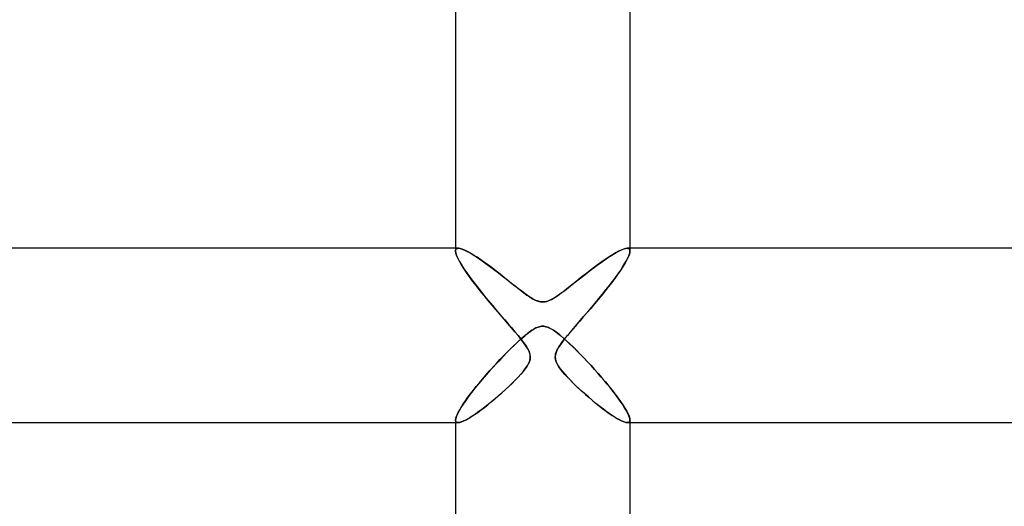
# Model space of a CAD drawing. Header units: millimetres. Extents: x -258 to 258, y -2 to 190.
# Tile 22 of 39: x -12 to 11, y 93 to 104. Entities that reach past the tile are written whole.
import ezdxf

# ---------------------------------------------------------------- set-up
doc = ezdxf.new("R2010")
doc.units = ezdxf.units.MM
doc.layers.add('HIDDEN', color=7, linetype='Continuous')
doc.layers.add('THICK', color=7, linetype='Continuous')

msp = doc.modelspace()

# ---------------------------------------------------------------- linework, layer by layer
at = {"layer": 'HIDDEN'}
for p, q in [((-2, 99), (-2, 98.935)), ((-2, 98.935), (-1.998, 98.955)), ((-1.998, 98.955), (-2, 98.935)), ((-1.998, 98.955), (-1.992, 98.972)), ((-1.993, 98.972), (-1.998, 98.955)), ((-1.983, 98.984), (-1.993, 98.972)), ((-1.992, 98.972), (-1.983, 98.984)), ((-1.983, 98.984), (-1.97, 98.993)), ((-1.97, 98.993), (-1.983, 98.984)), ((-1.97, 98.993), (-1.954, 98.998)), ((-1.954, 98.998), (-1.97, 98.993)), ((-1.954, 98.998), (-1.935, 99)), ((-1.934, 99), (-1.954, 98.998)), ((-1.894, 98.995), (-1.934, 99)), ((-1.846, 98.981), (-1.894, 98.995)), ((-1.79, 98.958), (-1.846, 98.981)), ((-1.727, 98.927), (-1.79, 98.958)), ((1.796, 98.961), (1.736, 98.932)), ((1.85, 98.982), (1.796, 98.961)), ((1.896, 98.995), (1.85, 98.982)), ((1.934, 99), (1.896, 98.995)), ((1.954, 98.998), (1.934, 99)), ((1.934, 99), (1.954, 98.998)), ((1.97, 98.993), (1.954, 98.998)), ((1.954, 98.998), (1.971, 98.993)), ((1.983, 98.984), (1.97, 98.993)), ((1.971, 98.993), (1.983, 98.984)), ((1.993, 98.972), (1.983, 98.984)), ((1.983, 98.984), (1.993, 98.971)), ((1.998, 98.955), (1.993, 98.972)), ((1.993, 98.971), (1.998, 98.955)), ((2, 98.935), (1.998, 98.955)), ((1.998, 98.955), (2, 98.935)), ((2, 99), (2, 98.935)), ((-1.995, 98.892), (-2, 98.935)), ((-2, 98.935), (-1.994, 98.891)), ((-1.978, 98.839), (-1.995, 98.892)), ((-1.994, 98.891), (-1.977, 98.837)), ((-1.951, 98.776), (-1.978, 98.839)), ((-1.977, 98.837), (-1.949, 98.772)), ((-1.913, 98.704), (-1.951, 98.776)), ((-1.949, 98.772), (-1.911, 98.699)), ((-1.659, 98.889), (-1.727, 98.927)), ((-1.585, 98.844), (-1.659, 98.889)), ((-1.506, 98.794), (-1.585, 98.844)), ((-1.423, 98.738), (-1.506, 98.794)), ((-1.337, 98.676), (-1.423, 98.738)), ((1.446, 98.753), (1.363, 98.695)), ((1.525, 98.806), (1.446, 98.753)), ((1.6, 98.854), (1.525, 98.806)), ((1.671, 98.896), (1.6, 98.854)), ((1.736, 98.932), (1.671, 98.896)), ((1.922, 98.72), (1.881, 98.648)), ((1.887, 98.658), (1.927, 98.728)), ((1.955, 98.786), (1.922, 98.72)), ((1.927, 98.728), (1.958, 98.792)), ((1.98, 98.844), (1.955, 98.786)), ((1.958, 98.792), (1.981, 98.848)), ((1.995, 98.894), (1.98, 98.844)), ((1.981, 98.848), (1.995, 98.896)), ((1.995, 98.896), (2, 98.935)), ((2, 98.935), (1.995, 98.894)), ((-1.867, 98.624), (-1.913, 98.704)), ((-1.911, 98.699), (-1.863, 98.618)), ((-1.811, 98.537), (-1.867, 98.624)), ((-1.863, 98.618), (-1.807, 98.53)), ((-1.748, 98.443), (-1.811, 98.537)), ((-1.807, 98.53), (-1.744, 98.437)), ((-1.247, 98.611), (-1.337, 98.676)), ((-1.156, 98.543), (-1.247, 98.611)), ((-1.065, 98.473), (-1.156, 98.543)), ((1.096, 98.497), (1.002, 98.425)), ((1.188, 98.567), (1.096, 98.497)), ((1.277, 98.633), (1.188, 98.567)), ((1.363, 98.695), (1.277, 98.633)), ((1.73, 98.417), (1.788, 98.502)), ((1.833, 98.57), (1.779, 98.487)), ((1.788, 98.502), (1.841, 98.582)), ((1.881, 98.648), (1.833, 98.57)), ((1.841, 98.582), (1.887, 98.658)), ((-1.678, 98.345), (-1.748, 98.443)), ((-1.744, 98.437), (-1.674, 98.339)), ((-1.602, 98.242), (-1.678, 98.345)), ((-1.674, 98.339), (-1.598, 98.236)), ((-0.974, 98.403), (-1.065, 98.473)), ((-0.885, 98.333), (-0.974, 98.403)), ((-0.798, 98.264), (-0.885, 98.333)), ((-0.714, 98.196), (-0.798, 98.264)), ((0.811, 98.274), (0.718, 98.2)), ((0.907, 98.35), (0.811, 98.274)), ((1.002, 98.425), (0.907, 98.35)), ((1.653, 98.31), (1.583, 98.217)), ((1.597, 98.236), (1.666, 98.328)), ((1.718, 98.401), (1.653, 98.31)), ((1.666, 98.328), (1.73, 98.417)), ((1.779, 98.487), (1.718, 98.401)), ((-1.521, 98.136), (-1.602, 98.242)), ((-1.598, 98.236), (-1.516, 98.13)), ((-1.434, 98.026), (-1.521, 98.136)), ((-1.516, 98.13), (-1.431, 98.022)), ((-0.633, 98.132), (-0.714, 98.196)), ((-0.555, 98.072), (-0.633, 98.132)), ((-0.482, 98.015), (-0.555, 98.072)), ((0.545, 98.064), (0.466, 98.003)), ((0.629, 98.13), (0.545, 98.064)), ((0.718, 98.2), (0.629, 98.13)), ((1.37, 97.946), (1.449, 98.045)), ((1.51, 98.122), (1.433, 98.024)), ((1.449, 98.045), (1.525, 98.141)), ((1.583, 98.217), (1.51, 98.122)), ((1.525, 98.141), (1.597, 98.236)), ((-1.345, 97.915), (-1.434, 98.026)), ((-1.431, 98.022), (-1.341, 97.911)), ((-1.253, 97.804), (-1.345, 97.915)), ((-1.341, 97.911), (-1.249, 97.799)), ((-0.414, 97.964), (-0.482, 98.015)), ((-0.346, 97.916), (-0.414, 97.964)), ((-0.28, 97.872), (-0.346, 97.916)), ((-0.216, 97.834), (-0.28, 97.872)), ((-0.156, 97.805), (-0.216, 97.834)), ((0.177, 97.814), (0.113, 97.788)), ((0.246, 97.851), (0.177, 97.814)), ((0.318, 97.897), (0.246, 97.851)), ((0.392, 97.948), (0.318, 97.897)), ((0.466, 98.003), (0.392, 97.948)), ((1.271, 97.825), (1.186, 97.724)), ((1.204, 97.745), (1.288, 97.846)), ((1.353, 97.925), (1.271, 97.825)), ((1.288, 97.846), (1.37, 97.946)), ((1.433, 98.024), (1.353, 97.925)), ((-1.161, 97.694), (-1.253, 97.804)), ((-1.249, 97.799), (-1.155, 97.686)), ((-1.069, 97.585), (-1.161, 97.694)), ((-1.155, 97.686), (-1.061, 97.576)), ((-0.101, 97.784), (-0.156, 97.805)), ((-0.05, 97.773), (-0.101, 97.784)), ((0, 97.769), (-0.05, 97.773)), ((0.055, 97.774), (0, 97.769)), ((0.113, 97.788), (0.055, 97.774)), ((1.101, 97.622), (1.015, 97.522)), ((1.031, 97.541), (1.118, 97.643)), ((1.186, 97.724), (1.101, 97.622)), ((1.118, 97.643), (1.204, 97.745)), ((-0.977, 97.479), (-1.069, 97.585)), ((-1.061, 97.576), (-0.969, 97.469)), ((-0.888, 97.375), (-0.977, 97.479)), ((-0.969, 97.469), (-0.88, 97.365)), ((-0.802, 97.275), (-0.888, 97.375)), ((-0.88, 97.365), (-0.794, 97.266)), ((0.931, 97.424), (0.85, 97.33)), ((0.861, 97.344), (0.945, 97.44)), ((1.015, 97.522), (0.931, 97.424)), ((0.945, 97.44), (1.031, 97.541)), ((-0.719, 97.179), (-0.802, 97.275)), ((-0.794, 97.266), (-0.713, 97.172)), ((-0.64, 97.087), (-0.719, 97.179)), ((-0.713, 97.172), (-0.637, 97.083)), ((-0.229, 97.131), (-0.198, 97.15)), ((-0.198, 97.15), (-0.167, 97.166)), ((-0.167, 97.166), (-0.137, 97.18)), ((-0.137, 97.18), (-0.108, 97.191)), ((-0.108, 97.191), (-0.08, 97.2)), ((-0.08, 97.2), (-0.053, 97.206)), ((-0.053, 97.206), (-0.026, 97.21)), ((-0.026, 97.21), (0, 97.211)), ((0, 97.211), (0.024, 97.21)), ((0.024, 97.21), (0.048, 97.207)), ((0.048, 97.207), (0.073, 97.202)), ((0.073, 97.202), (0.097, 97.195)), ((0.097, 97.195), (0.122, 97.186)), ((0.122, 97.186), (0.148, 97.175)), ((0.148, 97.175), (0.176, 97.162)), ((0.176, 97.162), (0.206, 97.145)), ((0.206, 97.145), (0.237, 97.126)), ((0.699, 97.155), (0.63, 97.075)), ((0.633, 97.078), (0.704, 97.162)), ((0.772, 97.241), (0.699, 97.155)), ((0.704, 97.162), (0.781, 97.251)), ((0.85, 97.33), (0.772, 97.241)), ((0.781, 97.251), (0.861, 97.344)), ((-0.567, 97), (-0.64, 97.087)), ((-0.637, 97.083), (-0.567, 97)), ((-0.492, 96.907), (-0.567, 97)), ((-0.567, 97), (-0.513, 96.933)), ((-0.532, 96.891), (-0.467, 96.948)), ((-0.513, 96.933), (-0.463, 96.87)), ((-0.467, 96.948), (-0.407, 97)), ((-0.407, 97), (-0.379, 97.022)), ((-0.379, 97.022), (-0.351, 97.045)), ((-0.351, 97.045), (-0.321, 97.068)), ((-0.321, 97.068), (-0.291, 97.09)), ((-0.291, 97.09), (-0.261, 97.111)), ((-0.261, 97.111), (-0.229, 97.131)), ((0.237, 97.126), (0.269, 97.105)), ((0.269, 97.105), (0.302, 97.082)), ((0.302, 97.082), (0.336, 97.056)), ((0.336, 97.056), (0.371, 97.029)), ((0.371, 97.029), (0.407, 97)), ((0.407, 97), (0.474, 96.942)), ((0.509, 96.929), (0.45, 96.854)), ((0.474, 96.942), (0.544, 96.88)), ((0.491, 96.906), (0.528, 96.952)), ((0.567, 97), (0.509, 96.929)), ((0.528, 96.952), (0.567, 97)), ((0.567, 97), (0.633, 97.078)), ((0.63, 97.075), (0.567, 97)), ((-0.823, 96.609), (-0.746, 96.686)), ((-0.746, 96.686), (-0.672, 96.759)), ((-0.672, 96.759), (-0.6, 96.827)), ((-0.6, 96.827), (-0.532, 96.891)), ((-0.425, 96.819), (-0.492, 96.907)), ((-0.463, 96.87), (-0.417, 96.808)), ((-0.37, 96.738), (-0.425, 96.819)), ((-0.417, 96.808), (-0.375, 96.747)), ((-0.375, 96.747), (-0.34, 96.687)), ((-0.33, 96.667), (-0.37, 96.738)), ((-0.34, 96.687), (-0.313, 96.629)), ((0.342, 96.691), (0.305, 96.61)), ((0.326, 96.658), (0.346, 96.697)), ((0.393, 96.773), (0.342, 96.691)), ((0.346, 96.697), (0.369, 96.737)), ((0.369, 96.737), (0.396, 96.778)), ((0.45, 96.854), (0.393, 96.773)), ((0.396, 96.778), (0.425, 96.819)), ((0.425, 96.819), (0.457, 96.862)), ((0.457, 96.862), (0.491, 96.906)), ((0.544, 96.88), (0.617, 96.812)), ((0.617, 96.812), (0.693, 96.739)), ((0.693, 96.739), (0.771, 96.662)), ((-0.982, 96.445), (-0.902, 96.529)), ((-0.902, 96.529), (-0.823, 96.609)), ((-0.304, 96.606), (-0.33, 96.667)), ((-0.313, 96.629), (-0.294, 96.572)), ((-0.29, 96.547), (-0.304, 96.606)), ((-0.298, 96.426), (-0.287, 96.487)), ((-0.294, 96.572), (-0.287, 96.513)), ((-0.287, 96.513), (-0.291, 96.454)), ((-0.287, 96.487), (-0.29, 96.547)), ((0.305, 96.61), (0.287, 96.527)), ((0.287, 96.498), (0.289, 96.539)), ((0.287, 96.527), (0.293, 96.446)), ((0.291, 96.457), (0.287, 96.498)), ((0.289, 96.539), (0.296, 96.579)), ((0.3, 96.417), (0.291, 96.457)), ((0.296, 96.579), (0.309, 96.619)), ((0.309, 96.619), (0.326, 96.658)), ((0.771, 96.662), (0.852, 96.58)), ((0.852, 96.58), (0.935, 96.494)), ((0.935, 96.494), (1.019, 96.406)), ((-1.226, 96.178), (-1.145, 96.268)), ((-1.145, 96.268), (-1.063, 96.358)), ((-1.063, 96.358), (-0.982, 96.445)), ((-0.404, 96.231), (-0.45, 96.173)), ((-0.442, 96.182), (-0.392, 96.247)), ((-0.364, 96.288), (-0.404, 96.231)), ((-0.392, 96.247), (-0.351, 96.309)), ((-0.332, 96.343), (-0.364, 96.288)), ((-0.351, 96.309), (-0.319, 96.368)), ((-0.307, 96.397), (-0.332, 96.343)), ((-0.319, 96.368), (-0.298, 96.426)), ((-0.291, 96.454), (-0.307, 96.397)), ((0.293, 96.446), (0.319, 96.37)), ((0.315, 96.377), (0.3, 96.417)), ((0.337, 96.333), (0.315, 96.377)), ((0.319, 96.37), (0.356, 96.3)), ((0.368, 96.283), (0.337, 96.333)), ((0.356, 96.3), (0.402, 96.234)), ((0.407, 96.228), (0.368, 96.283)), ((0.402, 96.234), (0.452, 96.17)), ((1.019, 96.406), (1.103, 96.315)), ((1.103, 96.315), (1.188, 96.221)), ((-1.381, 96), (-1.304, 96.089)), ((-1.304, 96.089), (-1.226, 96.178)), ((-0.632, 95.974), (-0.563, 96.045)), ((-0.562, 96.047), (-0.627, 95.979)), ((-0.563, 96.045), (-0.499, 96.115)), ((-0.503, 96.112), (-0.562, 96.047)), ((-0.45, 96.173), (-0.503, 96.112)), ((-0.499, 96.115), (-0.442, 96.182)), ((0.455, 96.167), (0.407, 96.228)), ((0.452, 96.17), (0.504, 96.111)), ((0.51, 96.103), (0.455, 96.167)), ((0.504, 96.111), (0.558, 96.051)), ((0.572, 96.035), (0.51, 96.103)), ((0.558, 96.051), (0.618, 95.988)), ((0.641, 95.965), (0.572, 96.035)), ((1.188, 96.221), (1.272, 96.126)), ((1.272, 96.126), (1.355, 96.03)), ((1.355, 96.03), (1.437, 95.934)), ((-1.592, 95.742), (-1.525, 95.827)), ((-1.525, 95.827), (-1.454, 95.913)), ((-1.454, 95.913), (-1.381, 96)), ((-0.859, 95.755), (-0.781, 95.828)), ((-0.773, 95.836), (-0.852, 95.762)), ((-0.781, 95.828), (-0.705, 95.901)), ((-0.698, 95.908), (-0.773, 95.836)), ((-0.705, 95.901), (-0.632, 95.974)), ((-0.627, 95.979), (-0.698, 95.908)), ((0.618, 95.988), (0.684, 95.922)), ((0.714, 95.892), (0.641, 95.965)), ((0.684, 95.922), (0.754, 95.854)), ((0.792, 95.817), (0.714, 95.892)), ((0.754, 95.854), (0.827, 95.785)), ((0.874, 95.741), (0.792, 95.817)), ((0.827, 95.785), (0.904, 95.715)), ((1.437, 95.934), (1.515, 95.839)), ((1.515, 95.839), (1.589, 95.746)), ((-1.771, 95.504), (-1.716, 95.581)), ((-1.716, 95.581), (-1.656, 95.66)), ((-1.656, 95.66), (-1.592, 95.742)), ((-1.099, 95.543), (-1.019, 95.612)), ((-1.013, 95.618), (-1.093, 95.549)), ((-1.019, 95.612), (-0.939, 95.683)), ((-0.933, 95.689), (-1.013, 95.618)), ((-0.939, 95.683), (-0.859, 95.755)), ((-0.852, 95.762), (-0.933, 95.689)), ((0.959, 95.665), (0.874, 95.741)), ((0.904, 95.715), (0.983, 95.644)), ((1.046, 95.589), (0.959, 95.665)), ((0.983, 95.644), (1.064, 95.574)), ((1.134, 95.514), (1.046, 95.589)), ((1.064, 95.574), (1.146, 95.504)), ((1.589, 95.746), (1.66, 95.656)), ((1.66, 95.656), (1.725, 95.568)), ((1.725, 95.568), (1.785, 95.485)), ((-1.906, 95.296), (-1.867, 95.361)), ((-1.867, 95.361), (-1.822, 95.43)), ((-1.822, 95.43), (-1.771, 95.504)), ((-1.416, 95.29), (-1.339, 95.349)), ((-1.323, 95.361), (-1.396, 95.305)), ((-1.339, 95.349), (-1.26, 95.411)), ((-1.248, 95.42), (-1.323, 95.361)), ((-1.26, 95.411), (-1.18, 95.476)), ((-1.171, 95.483), (-1.248, 95.42)), ((-1.18, 95.476), (-1.099, 95.543)), ((-1.093, 95.549), (-1.171, 95.483)), ((1.221, 95.442), (1.134, 95.514)), ((1.146, 95.504), (1.226, 95.438)), ((1.307, 95.374), (1.221, 95.442)), ((1.226, 95.438), (1.305, 95.375)), ((1.305, 95.375), (1.381, 95.316)), ((1.39, 95.31), (1.307, 95.374)), ((1.785, 95.485), (1.839, 95.405)), ((1.839, 95.405), (1.886, 95.331)), ((1.886, 95.331), (1.926, 95.262)), ((-1.996, 95.093), (-1.985, 95.134)), ((-1.985, 95.134), (-1.966, 95.182)), ((-1.966, 95.182), (-1.939, 95.236)), ((-1.939, 95.236), (-1.906, 95.296)), ((-1.663, 95.12), (-1.721, 95.085)), ((-1.696, 95.099), (-1.631, 95.139)), ((-1.601, 95.159), (-1.663, 95.12)), ((-1.631, 95.139), (-1.563, 95.185)), ((-1.535, 95.204), (-1.601, 95.159)), ((-1.563, 95.185), (-1.491, 95.235)), ((-1.467, 95.252), (-1.535, 95.204)), ((-1.491, 95.235), (-1.416, 95.29)), ((-1.396, 95.305), (-1.467, 95.252)), ((1.381, 95.316), (1.455, 95.261)), ((1.47, 95.25), (1.39, 95.31)), ((1.455, 95.261), (1.526, 95.21)), ((1.546, 95.196), (1.47, 95.25)), ((1.526, 95.21), (1.594, 95.164)), ((1.619, 95.147), (1.546, 95.196)), ((1.594, 95.164), (1.658, 95.123)), ((1.687, 95.105), (1.619, 95.147)), ((1.658, 95.123), (1.717, 95.087)), ((1.75, 95.069), (1.687, 95.105)), ((1.926, 95.262), (1.958, 95.2)), ((1.958, 95.2), (1.981, 95.145)), ((1.981, 95.145), (1.995, 95.098)), ((-2, 95.06), (-1.996, 95.093)), ((-1.998, 95.041), (-2, 95.06)), ((-2, 95.059), (-1.998, 95.041)), ((-2, 95), (-1.941, 95)), ((-1.998, 95.041), (-1.993, 95.026)), ((-1.993, 95.026), (-1.998, 95.041)), ((-1.993, 95.026), (-1.984, 95.014)), ((-1.985, 95.015), (-1.993, 95.026)), ((-1.973, 95.006), (-1.985, 95.015)), ((-1.984, 95.014), (-1.973, 95.006)), ((-1.973, 95.006), (-1.958, 95.001)), ((-1.958, 95.002), (-1.973, 95.006)), ((-1.94, 95), (-1.958, 95.002)), ((-1.958, 95.001), (-1.94, 95)), ((-1.94, 95), (-1.904, 95.005)), ((-1.907, 95.004), (-1.94, 95)), ((-1.869, 95.015), (-1.907, 95.004)), ((-1.904, 95.005), (-1.861, 95.017)), ((-1.824, 95.032), (-1.869, 95.015)), ((-1.861, 95.017), (-1.812, 95.038)), ((-1.775, 95.056), (-1.824, 95.032)), ((-1.812, 95.038), (-1.756, 95.065)), ((-1.721, 95.085), (-1.775, 95.056)), ((-1.756, 95.065), (-1.696, 95.099)), ((1.717, 95.087), (1.773, 95.057)), ((1.808, 95.039), (1.75, 95.069)), ((1.773, 95.057), (1.823, 95.032)), ((1.859, 95.018), (1.808, 95.039)), ((1.823, 95.032), (1.868, 95.015)), ((1.904, 95.005), (1.859, 95.018)), ((1.868, 95.015), (1.907, 95.004)), ((1.94, 95), (1.904, 95.005)), ((1.907, 95.004), (1.94, 95)), ((1.958, 95.002), (1.94, 95)), ((1.94, 95), (1.958, 95.002)), ((1.941, 95), (2, 95)), ((1.958, 95.002), (1.973, 95.007)), ((1.973, 95.006), (1.958, 95.002)), ((1.985, 95.015), (1.973, 95.006)), ((1.973, 95.007), (1.985, 95.015)), ((1.993, 95.026), (1.985, 95.015)), ((1.985, 95.015), (1.993, 95.026)), ((1.998, 95.041), (1.993, 95.026)), ((1.993, 95.026), (1.998, 95.041)), ((1.995, 95.098), (2, 95.06)), ((2, 95.06), (1.998, 95.041)), ((1.998, 95.041), (2, 95.06))]:
    msp.add_line(p, q, dxfattribs=at)
at = {"layer": 'THICK'}
for p, q in [((-2, 104.548), (-2, 99)), ((2, 104.548), (2, 99)), ((-1.935, 99), (-188.24, 99)), ((-1.935, 99), (-1.895, 98.995)), ((-1.895, 98.995), (-1.848, 98.981)), ((-1.848, 98.981), (-1.793, 98.96)), ((-1.793, 98.96), (-1.733, 98.93)), ((1.73, 98.928), (1.792, 98.959)), ((1.792, 98.959), (1.847, 98.981)), ((1.847, 98.981), (1.895, 98.995)), ((1.895, 98.995), (1.934, 99)), ((188.24, 99), (1.935, 99)), ((-1.733, 98.93), (-1.667, 98.894)), ((-1.667, 98.894), (-1.596, 98.851)), ((-1.596, 98.851), (-1.521, 98.803)), ((-1.521, 98.803), (-1.442, 98.75)), ((-1.442, 98.75), (-1.359, 98.693)), ((1.338, 98.678), (1.425, 98.739)), ((1.425, 98.739), (1.509, 98.795)), ((1.509, 98.795), (1.587, 98.846)), ((1.587, 98.846), (1.661, 98.891)), ((1.661, 98.891), (1.73, 98.928)), ((-1.359, 98.693), (-1.275, 98.632)), ((-1.275, 98.632), (-1.189, 98.568)), ((-1.189, 98.568), (-1.102, 98.502)), ((-1.102, 98.502), (-1.015, 98.434)), ((1.064, 98.472), (1.157, 98.544)), ((1.157, 98.544), (1.249, 98.612)), ((1.249, 98.612), (1.338, 98.678)), ((-1.015, 98.434), (-0.928, 98.366)), ((-0.928, 98.366), (-0.841, 98.298)), ((-0.841, 98.298), (-0.755, 98.229)), ((0.781, 98.25), (0.875, 98.325)), ((0.875, 98.325), (0.97, 98.399)), ((0.97, 98.399), (1.064, 98.472)), ((-0.755, 98.229), (-0.671, 98.162)), ((-0.671, 98.162), (-0.588, 98.097)), ((-0.588, 98.097), (-0.509, 98.036)), ((0.503, 98.031), (0.593, 98.101)), ((0.593, 98.101), (0.686, 98.175)), ((0.686, 98.175), (0.781, 98.25)), ((-0.509, 98.036), (-0.435, 97.98)), ((-0.435, 97.98), (-0.364, 97.928)), ((-0.364, 97.928), (-0.298, 97.883)), ((-0.298, 97.883), (-0.234, 97.844)), ((-0.234, 97.844), (-0.171, 97.812)), ((-0.171, 97.812), (-0.111, 97.788)), ((0.142, 97.799), (0.198, 97.825)), ((0.198, 97.825), (0.264, 97.862)), ((0.264, 97.862), (0.338, 97.91)), ((0.338, 97.91), (0.418, 97.967)), ((0.418, 97.967), (0.503, 98.031)), ((-0.111, 97.788), (-0.054, 97.773)), ((-0.054, 97.773), (0, 97.769)), ((0, 97.769), (0.046, 97.772)), ((0.046, 97.772), (0.093, 97.782)), ((0.093, 97.782), (0.142, 97.799)), ((-0.215, 97.14), (-0.248, 97.12)), ((-0.185, 97.157), (-0.215, 97.14)), ((-0.156, 97.172), (-0.185, 97.157)), ((-0.128, 97.184), (-0.156, 97.172)), ((-0.102, 97.193), (-0.128, 97.184)), ((-0.077, 97.201), (-0.102, 97.193)), ((-0.052, 97.206), (-0.077, 97.201)), ((-0.026, 97.21), (-0.052, 97.206)), ((0, 97.211), (-0.026, 97.21)), ((0.025, 97.21), (0, 97.211)), ((0.05, 97.207), (0.025, 97.21)), ((0.075, 97.201), (0.05, 97.207)), ((0.102, 97.193), (0.075, 97.201)), ((0.129, 97.183), (0.102, 97.193)), ((0.158, 97.171), (0.129, 97.183)), ((0.187, 97.156), (0.158, 97.171)), ((0.217, 97.139), (0.187, 97.156)), ((0.247, 97.12), (0.217, 97.139)), ((-0.48, 96.937), (-0.559, 96.866)), ((-0.407, 97), (-0.48, 96.937)), ((-0.376, 97.025), (-0.407, 97)), ((-0.345, 97.05), (-0.376, 97.025)), ((-0.313, 97.074), (-0.345, 97.05)), ((-0.28, 97.098), (-0.313, 97.074)), ((-0.248, 97.12), (-0.28, 97.098)), ((0.278, 97.099), (0.247, 97.12)), ((0.31, 97.076), (0.278, 97.099)), ((0.341, 97.052), (0.31, 97.076)), ((0.374, 97.027), (0.341, 97.052)), ((0.407, 97), (0.374, 97.027)), ((0.475, 96.941), (0.407, 97)), ((0.548, 96.876), (0.475, 96.941)), ((-0.73, 96.702), (-0.821, 96.611)), ((-0.643, 96.788), (-0.73, 96.702)), ((-0.559, 96.866), (-0.643, 96.788)), ((0.624, 96.805), (0.548, 96.876)), ((0.703, 96.729), (0.624, 96.805)), ((0.785, 96.647), (0.703, 96.729)), ((-0.915, 96.515), (-1.011, 96.414)), ((-0.821, 96.611), (-0.915, 96.515)), ((0.868, 96.563), (0.785, 96.647)), ((0.95, 96.478), (0.868, 96.563)), ((1.03, 96.393), (0.95, 96.478)), ((-1.108, 96.309), (-1.204, 96.203)), ((-1.011, 96.414), (-1.108, 96.309)), ((1.109, 96.308), (1.03, 96.393)), ((1.187, 96.222), (1.109, 96.308)), ((-1.297, 96.097), (-1.387, 95.993)), ((-1.204, 96.203), (-1.297, 96.097)), ((1.262, 96.137), (1.187, 96.222)), ((1.336, 96.052), (1.262, 96.137)), ((1.408, 95.969), (1.336, 96.052)), ((-1.555, 95.79), (-1.632, 95.692)), ((-1.473, 95.89), (-1.555, 95.79)), ((-1.387, 95.993), (-1.473, 95.89)), ((1.477, 95.886), (1.408, 95.969)), ((1.544, 95.804), (1.477, 95.886)), ((1.608, 95.723), (1.544, 95.804)), ((-1.703, 95.598), (-1.768, 95.508)), ((-1.632, 95.692), (-1.703, 95.598)), ((1.668, 95.644), (1.608, 95.723)), ((1.725, 95.568), (1.668, 95.644)), ((1.778, 95.494), (1.725, 95.568)), ((-1.878, 95.344), (-1.921, 95.27)), ((-1.827, 95.423), (-1.878, 95.344)), ((-1.768, 95.508), (-1.827, 95.423)), ((1.827, 95.423), (1.778, 95.494)), ((1.87, 95.356), (1.827, 95.423)), ((1.908, 95.293), (1.87, 95.356)), ((-1.98, 95.147), (-1.995, 95.098)), ((-1.955, 95.204), (-1.98, 95.147)), ((-1.921, 95.27), (-1.955, 95.204)), ((1.94, 95.235), (1.908, 95.293)), ((1.966, 95.182), (1.94, 95.235)), ((1.985, 95.134), (1.966, 95.182)), ((1.996, 95.094), (1.985, 95.134)), ((-188.24, 95), (-2, 95)), ((-1.995, 95.098), (-2, 95.059)), ((-2, 95.06), (-2, 89.5)), ((2, 95.06), (1.996, 95.094)), ((2, 95.06), (2, 89.5)), ((2, 95), (188.24, 95))]:
    msp.add_line(p, q, dxfattribs=at)

doc.saveas('drawing.dxf')
